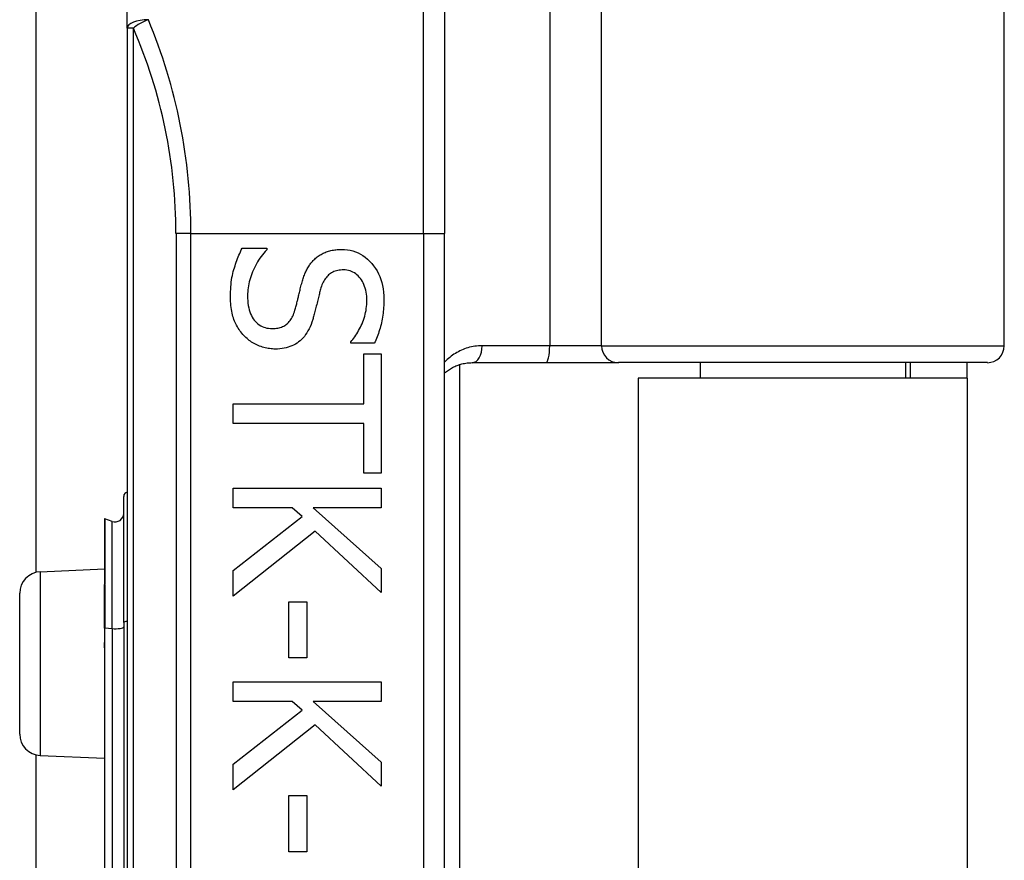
# Model space of a CAD drawing. Header units: inches. Extents: x 4 to 105, y 5 to 58.
# Tile 40 of 133: x 18.554 to 19.47, y 13.903 to 14.684. Entities that reach past the tile are written whole.
import ezdxf

# ---------------------------------------------------------------- set-up
doc = ezdxf.new("R2010")
doc.units = ezdxf.units.IN
doc.header["$MEASUREMENT"] = 0
doc.layers.add('Visible Edges(ANSI)', color=7, linetype='Continuous', lineweight=25)
doc.layers.add('Visible Tangent Edges(ANSI)', color=7, linetype='Continuous', lineweight=25)

msp = doc.modelspace()

# ---------------------------------------------------------------- linework, layer by layer
at = {"layer": 'Visible Edges(ANSI)'}
for p, q in [((18.56972, 14.17045), (18.56972, 34.60356)), ((18.65436, 14.6766), (18.65436, 14.96582)), ((19.47036, 14.38117), (19.47036, 14.96582)), ((18.94964, 14.89178), (18.94964, 14.4855)), ((18.65436, 14.6766), (18.65436, 12.79441)), ((18.94964, 12.9855), (18.94964, 14.4855)), ((18.76119, 14.47177), (18.78419, 14.47177)), ((18.78419, 14.47177), (18.78419, 14.47043)), ((18.86236, 14.38344), (18.86236, 14.38478)), ((18.88425, 14.38344), (18.86236, 14.38344)), ((18.87442, 14.37351), (18.89072, 14.37351)), ((18.87442, 14.32728), (18.87442, 14.37351)), ((18.89072, 14.37351), (18.89072, 14.26273)), ((18.96342, 14.36355), (18.96342, 13.10745)), ((18.97541, 14.36543), (19.04386, 14.36543)), ((19.04386, 14.36543), (19.11135, 14.36543)), ((19.45462, 14.36543), (19.11135, 14.36543)), ((19.18739, 14.36543), (19.18739, 14.351)), ((19.37834, 14.36543), (19.37834, 14.351)), ((19.38286, 14.36543), (19.38286, 14.351)), ((19.43586, 14.351), (19.43586, 14.36543)), ((19.43586, 14.351), (19.12986, 14.351)), ((19.12986, 14.351), (19.12986, 13.12)), ((19.43586, 14.351), (19.43586, 13.12)), ((18.75293, 14.30896), (18.75293, 14.32728)), ((18.75293, 14.32728), (18.87442, 14.32728)), ((18.87442, 14.30896), (18.75293, 14.30896)), ((18.87442, 14.26273), (18.87442, 14.30896)), ((18.89072, 14.26273), (18.87442, 14.26273)), ((18.75293, 14.24878), (18.89072, 14.24878)), ((18.75293, 14.23046), (18.75293, 14.24878)), ((18.89072, 14.24878), (18.89072, 14.23046)), ((18.65111, 14.12373), (18.65111, 14.24107)), ((18.80798, 14.23046), (18.75293, 14.23046)), ((18.81702, 14.22242), (18.80798, 14.23046)), ((18.82741, 14.23046), (18.89072, 14.17396)), ((18.89072, 14.23046), (18.82741, 14.23046)), ((18.63319, 14.21992), (18.63319, 14.15922)), ((18.64054, 14.2178), (18.63372, 14.22029)), ((18.75293, 14.17206), (18.81702, 14.22242)), ((18.8292, 14.20869), (18.75293, 14.14828)), ((18.89072, 14.15163), (18.8292, 14.20869)), ((18.57349, 14.17097), (18.63319, 14.17358)), ((18.75293, 14.14828), (18.75293, 14.17206)), ((18.89072, 14.17396), (18.89072, 14.15163)), ((18.63319, 14.15922), (18.63319, 14.15861)), ((18.63319, 14.1186), (18.63319, 14.15861)), ((18.55436, 14.02002), (18.55436, 14.15099)), ((18.80485, 14.14292), (18.8216, 14.14292)), ((18.80485, 14.09077), (18.80485, 14.14292)), ((18.8216, 14.14292), (18.8216, 14.09077)), ((18.63319, 14.1186), (18.63319, 14.10579)), ((18.65111, 14.12373), (18.65111, 13.79486)), ((18.63319, 14.10579), (18.63319, 14.10009)), ((18.63319, 14.10009), (18.63319, 13.78966)), ((18.8216, 14.09077), (18.80485, 14.09077)), ((18.75293, 14.06855), (18.89072, 14.06855)), ((18.75293, 14.05023), (18.75293, 14.06855)), ((18.89072, 14.06855), (18.89072, 14.05023)), ((18.80798, 14.05023), (18.75293, 14.05023)), ((18.81702, 14.04219), (18.80798, 14.05023)), ((18.82741, 14.05023), (18.89072, 13.99373)), ((18.89072, 14.05023), (18.82741, 14.05023)), ((18.75293, 13.99183), (18.81702, 14.04219)), ((18.8292, 14.02846), (18.75293, 13.96805)), ((18.89072, 13.9714), (18.8292, 14.02846)), ((18.56972, 13.47045), (18.56972, 14.00056)), ((18.57349, 14.00004), (18.63319, 13.99743)), ((18.75293, 13.96805), (18.75293, 13.99183)), ((18.89072, 13.99373), (18.89072, 13.9714)), ((18.80485, 13.96269), (18.8216, 13.96269)), ((18.80485, 13.91054), (18.80485, 13.96269)), ((18.8216, 13.96269), (18.8216, 13.91054)), ((18.8216, 13.91054), (18.80485, 13.91054))]:
    msp.add_line(p, q, dxfattribs=at)
at = {"layer": 'Visible Edges(ANSI)', "flags": 128}
for points in [[(18.75047, 14.42655), (18.75049, 14.42901), (18.75056, 14.43141), (18.75067, 14.43375), (18.75082, 14.43603), (18.75101, 14.43824), (18.75125, 14.44039), (18.75154, 14.44248), (18.75186, 14.44451), (18.75223, 14.44648), (18.75264, 14.44838), (18.7531, 14.45023), (18.7536, 14.45201), (18.75413, 14.45375), (18.75468, 14.45547), (18.75525, 14.45718), (18.75583, 14.45887), (18.75644, 14.46054), (18.75706, 14.4622), (18.7577, 14.46383), (18.75836, 14.46546), (18.75904, 14.46706), (18.75974, 14.46865), (18.76046, 14.47022), (18.76119, 14.47177)], [(18.78419, 14.47043), (18.78281, 14.46891), (18.78147, 14.46735), (18.78019, 14.46576), (18.77896, 14.46413), (18.77778, 14.46248), (18.77666, 14.46079), (18.77559, 14.45906), (18.77457, 14.4573), (18.7736, 14.45551), (18.77269, 14.45369), (18.77183, 14.45183), (18.77102, 14.44994), (18.77027, 14.44804), (18.76959, 14.44615), (18.76897, 14.44427), (18.76841, 14.4424), (18.76792, 14.44055), (18.7675, 14.4387), (18.76714, 14.43687), (18.76685, 14.43505), (18.76662, 14.43324), (18.76646, 14.43145), (18.76636, 14.42966), (18.76633, 14.42789)], [(18.82886, 14.46183), (18.82963, 14.46253), (18.83043, 14.46319), (18.83125, 14.46384), (18.83209, 14.46445), (18.83295, 14.46504), (18.83383, 14.4656), (18.83473, 14.46614), (18.83566, 14.46665), (18.83661, 14.46713), (18.83758, 14.46759), (18.83857, 14.46802), (18.83958, 14.46842), (18.84062, 14.4688), (18.84168, 14.46914), (18.84277, 14.46945), (18.84389, 14.46972), (18.84503, 14.46997), (18.8462, 14.47018), (18.84739, 14.47036), (18.84861, 14.47051), (18.84986, 14.47062), (18.85114, 14.4707), (18.85244, 14.47075), (18.85376, 14.47077)], [(18.85376, 14.47077), (18.85652, 14.47068), (18.8592, 14.4704), (18.8618, 14.46995), (18.86433, 14.46931), (18.86678, 14.4685), (18.86916, 14.4675), (18.87146, 14.46632), (18.87369, 14.46496), (18.87584, 14.46342), (18.87792, 14.46169), (18.87992, 14.45979), (18.88185, 14.4577), (18.88366, 14.45547), (18.88531, 14.45315), (18.8868, 14.45072), (18.88814, 14.4482), (18.88932, 14.44557), (18.89035, 14.44285), (18.89121, 14.44003), (18.89192, 14.43711), (18.89247, 14.43408), (18.89287, 14.43096), (18.8931, 14.42774), (18.89318, 14.42443)], [(18.81669, 14.43905), (18.81701, 14.44023), (18.81735, 14.44139), (18.8177, 14.44253), (18.81806, 14.44365), (18.81844, 14.44475), (18.81883, 14.44582), (18.81923, 14.44688), (18.81964, 14.44791), (18.82007, 14.44893), (18.82051, 14.44992), (18.82097, 14.45089), (18.82144, 14.45184), (18.82192, 14.45277), (18.82243, 14.45368), (18.82297, 14.45458), (18.82353, 14.45546), (18.82411, 14.45632), (18.82472, 14.45716), (18.82535, 14.45798), (18.826, 14.45879), (18.82668, 14.45958), (18.82738, 14.46035), (18.82811, 14.4611), (18.82886, 14.46183)], [(18.85566, 14.45167), (18.85423, 14.45164), (18.85286, 14.45154), (18.85153, 14.45138), (18.85024, 14.45116), (18.84901, 14.45087), (18.84783, 14.45051), (18.8467, 14.45009), (18.84561, 14.44961), (18.84457, 14.44906), (18.84359, 14.44845), (18.84265, 14.44778), (18.84176, 14.44704), (18.84091, 14.44624), (18.84011, 14.44538), (18.83934, 14.44447), (18.83861, 14.4435), (18.83793, 14.44247), (18.83728, 14.44138), (18.83667, 14.44024), (18.8361, 14.43905), (18.83557, 14.43779), (18.83508, 14.43648), (18.83463, 14.43512), (18.83422, 14.43369)], [(18.87732, 14.4232), (18.87728, 14.42528), (18.87716, 14.42731), (18.87695, 14.42926), (18.87666, 14.43114), (18.87629, 14.43296), (18.87583, 14.43471), (18.87529, 14.4364), (18.87467, 14.43801), (18.87396, 14.43956), (18.87318, 14.44104), (18.8723, 14.44245), (18.87135, 14.4438), (18.87033, 14.44506), (18.86925, 14.4462), (18.86813, 14.44724), (18.86695, 14.44817), (18.86572, 14.44899), (18.86444, 14.4497), (18.86311, 14.4503), (18.86172, 14.4508), (18.86028, 14.45118), (18.8588, 14.45145), (18.85725, 14.45162), (18.85566, 14.45167)], [(18.81044, 14.41415), (18.81073, 14.41521), (18.81102, 14.41624), (18.81129, 14.41727), (18.81157, 14.41828), (18.81183, 14.41927), (18.81208, 14.42025), (18.81233, 14.42122), (18.81257, 14.42217), (18.8128, 14.4231), (18.81303, 14.42402), (18.81324, 14.42493), (18.81345, 14.42582), (18.81366, 14.42672), (18.81388, 14.42766), (18.81411, 14.42864), (18.81436, 14.42965), (18.81461, 14.4307), (18.81487, 14.43178), (18.81515, 14.4329), (18.81544, 14.43406), (18.81573, 14.43525), (18.81604, 14.43648), (18.81636, 14.43775), (18.81669, 14.43905)], [(18.76633, 14.42789), (18.76637, 14.42541), (18.7665, 14.42303), (18.76672, 14.42076), (18.76703, 14.41859), (18.76742, 14.41652), (18.76791, 14.41456), (18.76848, 14.4127), (18.76913, 14.41094), (18.76988, 14.40928), (18.77071, 14.40773), (18.77163, 14.40628), (18.77264, 14.40494), (18.77372, 14.4037), (18.77485, 14.40257), (18.77605, 14.40154), (18.7773, 14.40063), (18.7786, 14.39982), (18.77997, 14.39912), (18.78138, 14.39853), (18.78286, 14.39804), (18.78439, 14.39766), (18.78598, 14.39739), (18.78763, 14.39723), (18.78933, 14.39718)], [(18.83422, 14.43369), (18.83396, 14.43271), (18.83369, 14.43168), (18.83341, 14.43063), (18.83313, 14.42953), (18.83284, 14.4284), (18.83255, 14.42723), (18.83225, 14.42603), (18.83194, 14.42478), (18.83162, 14.42351), (18.83131, 14.42219), (18.83098, 14.42084), (18.83065, 14.41946), (18.83031, 14.41807), (18.82999, 14.41672), (18.82966, 14.41542), (18.82934, 14.41415), (18.82903, 14.41292), (18.82872, 14.41174), (18.82842, 14.41059), (18.82812, 14.40948), (18.82782, 14.40841), (18.82753, 14.40738), (18.82724, 14.40639), (18.82696, 14.40544)], [(18.76298, 14.39059), (18.76199, 14.3917), (18.76105, 14.39284), (18.76014, 14.394), (18.75927, 14.39518), (18.75844, 14.39639), (18.75765, 14.39763), (18.75689, 14.39888), (18.75618, 14.40017), (18.7555, 14.40148), (18.75487, 14.40281), (18.75427, 14.40417), (18.75371, 14.40555), (18.75319, 14.40698), (18.75272, 14.40846), (18.75229, 14.41001), (18.75191, 14.41161), (18.75157, 14.41327), (18.75128, 14.41499), (18.75103, 14.41677), (18.75083, 14.41861), (18.75067, 14.4205), (18.75056, 14.42246), (18.75049, 14.42447), (18.75047, 14.42655)], [(18.86236, 14.38478), (18.86335, 14.38591), (18.86433, 14.38708), (18.86528, 14.38831), (18.86621, 14.38959), (18.86711, 14.39091), (18.868, 14.39229), (18.86886, 14.39372), (18.86971, 14.39521), (18.87053, 14.39674), (18.87132, 14.39832), (18.8721, 14.39996), (18.87286, 14.40165), (18.87357, 14.40336), (18.87422, 14.4051), (18.87481, 14.40684), (18.87534, 14.40861), (18.8758, 14.41038), (18.87621, 14.41217), (18.87655, 14.41397), (18.87683, 14.41579), (18.87704, 14.41762), (18.8772, 14.41947), (18.87729, 14.42132), (18.87732, 14.4232)], [(18.89318, 14.42443), (18.89316, 14.4225), (18.89312, 14.42059), (18.89304, 14.4187), (18.89293, 14.41683), (18.89278, 14.41498), (18.89261, 14.41315), (18.8924, 14.41133), (18.89216, 14.40954), (18.89189, 14.40776), (18.89159, 14.406), (18.89126, 14.40426), (18.89089, 14.40254), (18.8905, 14.40084), (18.89007, 14.39915), (18.88962, 14.39749), (18.88914, 14.39585), (18.88862, 14.39423), (18.88809, 14.39263), (18.88752, 14.39105), (18.88692, 14.38949), (18.8863, 14.38795), (18.88564, 14.38642), (18.88496, 14.38492), (18.88425, 14.38344)], [(18.78933, 14.39718), (18.79069, 14.39721), (18.792, 14.39729), (18.79327, 14.39743), (18.79449, 14.39763), (18.79567, 14.39789), (18.79681, 14.3982), (18.79791, 14.39857), (18.79896, 14.39899), (18.79997, 14.39947), (18.80093, 14.40001), (18.80185, 14.4006), (18.80273, 14.40125), (18.80357, 14.40197), (18.80437, 14.40274), (18.80514, 14.40359), (18.80587, 14.4045), (18.80657, 14.40547), (18.80723, 14.40652), (18.80785, 14.40762), (18.80844, 14.4088), (18.80899, 14.41004), (18.80951, 14.41134), (18.80999, 14.41271), (18.81044, 14.41415)], [(18.82696, 14.40544), (18.82621, 14.40313), (18.82539, 14.40093), (18.82451, 14.39883), (18.82357, 14.39683), (18.82257, 14.39494), (18.82151, 14.39316), (18.82038, 14.39148), (18.8192, 14.38991), (18.81795, 14.38844), (18.81664, 14.38708), (18.81527, 14.38582), (18.81384, 14.38467), (18.81235, 14.38362), (18.81081, 14.38266), (18.8092, 14.38179), (18.80755, 14.38101), (18.80583, 14.38033), (18.80406, 14.37973), (18.80223, 14.37923), (18.80034, 14.37882), (18.7984, 14.3785), (18.7964, 14.37827), (18.79435, 14.37813), (18.79223, 14.37808)], [(18.79223, 14.37808), (18.79088, 14.37811), (18.78953, 14.37818), (18.78818, 14.37829), (18.78684, 14.37845), (18.7855, 14.37866), (18.78417, 14.37891), (18.78284, 14.3792), (18.78151, 14.37955), (18.7802, 14.37994), (18.77888, 14.38037), (18.77757, 14.38085), (18.77627, 14.38138), (18.77498, 14.38195), (18.77373, 14.38255), (18.7725, 14.38319), (18.77132, 14.38387), (18.77016, 14.38458), (18.76904, 14.38533), (18.76795, 14.38611), (18.76689, 14.38694), (18.76586, 14.3878), (18.76487, 14.38869), (18.76391, 14.38962), (18.76298, 14.39059)], [(18.94965, 14.35584), (18.95052, 14.35657), (18.95141, 14.35727), (18.95232, 14.35795), (18.95325, 14.3586), (18.9542, 14.35922), (18.95516, 14.35982), (18.95615, 14.36039), (18.95715, 14.36093), (18.95817, 14.36145), (18.95921, 14.36193), (18.96026, 14.36239), (18.96133, 14.36282), (18.96242, 14.36322), (18.96353, 14.36359), (18.96465, 14.36393), (18.96579, 14.36423), (18.96695, 14.3645), (18.96812, 14.36474), (18.96931, 14.36495), (18.97051, 14.36512), (18.97172, 14.36525), (18.97294, 14.36535), (18.97417, 14.36541), (18.97541, 14.36543)]]:
    msp.add_lwpolyline(points, dxfattribs=at)
at = {"layer": 'Visible Edges(ANSI)'}
for centre, radius, start, end in [((19.45462, 14.38117), 0.01575, 270, 0), ((18.65505, 14.24107), 0.00394, 100.02047, 180), ((18.63358, 14.21992), 0.000394, 70, 180), ((18.64324, 14.2252), 0.00787, 250, 0), ((18.57436, 14.15099), 0.02, 92.5, 180), ((18.57436, 14.02002), 0.02, 180, 267.5)]:
    msp.add_arc(centre, radius, start, end, dxfattribs=at)
at = {"layer": 'Visible Tangent Edges(ANSI)'}
for p, q in [((19.04742, 14.96582), (19.04742, 14.38117)), ((19.09562, 14.38117), (19.09562, 14.96582)), ((18.92995, 14.4855), (18.92995, 14.90843)), ((18.66013, 14.6766), (18.65436, 14.6766)), ((18.66013, 12.79441), (18.66013, 14.6766)), ((18.7137, 14.4855), (18.69978, 14.4855)), ((18.69978, 14.4855), (18.69978, 12.9855)), ((18.7137, 14.4855), (18.92995, 14.4855)), ((18.7137, 12.9855), (18.7137, 14.4855)), ((18.92995, 14.4855), (18.92995, 12.9855)), ((18.92995, 14.4855), (18.94964, 14.4855)), ((19.04742, 14.38117), (18.98456, 14.38117)), ((19.09562, 14.38117), (19.04742, 14.38117)), ((19.09562, 14.38117), (19.47036, 14.38117)), ((18.63372, 14.22029), (18.63372, 14.15942)), ((18.64054, 14.11801), (18.64054, 14.2178)), ((18.57349, 14.17097), (18.57349, 14.00004)), ((18.63345, 14.15871), (18.63345, 14.11865)), ((18.63345, 14.10584), (18.63345, 14.11865)), ((18.63345, 14.11865), (18.64054, 14.11801)), ((18.64054, 14.11801), (18.64054, 13.78914)), ((18.63372, 13.78975), (18.63372, 14.10018))]:
    msp.add_line(p, q, dxfattribs=at)
at = {"layer": 'Visible Tangent Edges(ANSI)', "flags": 128}
for points in [[(18.98456, 14.38117), (18.98285, 14.38114), (18.98116, 14.38105), (18.97949, 14.3809), (18.97782, 14.38068), (18.97618, 14.38041), (18.97456, 14.38009), (18.97296, 14.37971), (18.97138, 14.37927), (18.96983, 14.37879), (18.9683, 14.37826), (18.9668, 14.37767), (18.96532, 14.37704), (18.96387, 14.37636), (18.96244, 14.37564), (18.96104, 14.37486), (18.95967, 14.37405), (18.95832, 14.37319), (18.957, 14.37229), (18.9557, 14.37135), (18.95444, 14.37037), (18.9532, 14.36934), (18.95198, 14.36827), (18.9508, 14.36715), (18.94965, 14.36599)], [(18.63345, 14.15871), (18.63344, 14.15875), (18.63342, 14.15879), (18.6334, 14.15883), (18.63339, 14.15887), (18.63337, 14.1589), (18.63336, 14.15893), (18.63334, 14.15896), (18.63333, 14.15899), (18.63331, 14.15901), (18.6333, 14.15903), (18.63328, 14.15905), (18.63327, 14.15907), (18.63326, 14.15909), (18.63325, 14.15911), (18.63324, 14.15912), (18.63323, 14.15913), (18.63322, 14.15915), (18.63321, 14.15916), (18.63321, 14.15917), (18.6332, 14.15918), (18.6332, 14.15919), (18.63319, 14.1592), (18.63319, 14.15921), (18.63319, 14.15922)], [(18.63345, 14.15871), (18.63347, 14.15873), (18.63349, 14.15876), (18.63351, 14.15879), (18.63353, 14.15881), (18.63355, 14.15884), (18.63356, 14.15887), (18.63358, 14.15889), (18.63359, 14.15892), (18.63361, 14.15895), (18.63362, 14.15898), (18.63363, 14.15901), (18.63365, 14.15904), (18.63366, 14.15907), (18.63367, 14.1591), (18.63368, 14.15913), (18.63369, 14.15916), (18.63369, 14.15919), (18.6337, 14.15923), (18.63371, 14.15926), (18.63371, 14.15929), (18.63371, 14.15932), (18.63372, 14.15936), (18.63372, 14.15939), (18.63372, 14.15942)], [(18.63319, 14.10009), (18.63319, 14.10034), (18.63319, 14.10058), (18.6332, 14.10082), (18.6332, 14.10106), (18.63321, 14.1013), (18.63322, 14.10154), (18.63323, 14.10179), (18.63324, 14.10203), (18.63325, 14.10227), (18.63326, 14.10251), (18.63327, 14.10275), (18.63328, 14.10299), (18.6333, 14.10323), (18.63331, 14.10347), (18.63332, 14.10371), (18.63334, 14.10394), (18.63335, 14.10418), (18.63337, 14.10442), (18.63338, 14.10466), (18.6334, 14.1049), (18.63341, 14.10513), (18.63343, 14.10537), (18.63344, 14.1056), (18.63345, 14.10584)], [(18.63372, 14.10018), (18.63372, 14.10042), (18.63372, 14.10065), (18.63371, 14.10089), (18.63371, 14.10112), (18.6337, 14.10136), (18.63369, 14.1016), (18.63368, 14.10183), (18.63367, 14.10207), (18.63366, 14.1023), (18.63365, 14.10254), (18.63364, 14.10277), (18.63363, 14.10301), (18.63361, 14.10324), (18.6336, 14.10348), (18.63359, 14.10372), (18.63357, 14.10395), (18.63356, 14.10419), (18.63354, 14.10442), (18.63353, 14.10466), (18.63351, 14.10489), (18.6335, 14.10513), (18.63348, 14.10537), (18.63347, 14.1056), (18.63345, 14.10584)]]:
    msp.add_lwpolyline(points, dxfattribs=at)
at = {"layer": 'Visible Tangent Edges(ANSI)'}
msp.add_arc((18.21946, 14.4855), 0.48031, 0, 23.44387, dxfattribs=at)
for centre, major_axis, ratio, start_param, end_param in [((18.67405, 14.6766), (-0.01969, 0), 0.39785, 4.712389, 6.283185), ((18.67405, 14.6766), (0.01806, 0.00783), 0.369668, 1.411843, 2.276718), ((18.23338, 14.4855), (0, 0.5), 0.96063, 4.712389, 5.121562), ((18.97541, 14.38117), (0, -0.01575), 0.580671, 0, 1.570796), ((19.04386, 14.38117), (0, -0.01575), 0.225879, 0, 1.570796), ((19.11135, 14.38117), (0, -0.01575), 0.998608, 4.712389, 6.283185), ((18.63358, 14.15922), (-0.000394, 0), 0.548442, 4.363323, 6.283185), ((18.63339, 14.15861), (-0.000197, 0), 0.542742, 4.363323, 6.283185), ((18.63339, 14.1186), (-0.000197, 0), 0.245714, 4.363323, 6.283185), ((18.64324, 14.11983), (0.00787, 0), 0.245714, 4.363323, 6.283185), ((18.65505, 14.12373), (-0.00394, 0), 0.245714, 4.887279, 6.283185), ((18.63339, 14.10579), (-0.000197, 0), 0.245714, 4.363323, 6.283185), ((18.63358, 14.10009), (-0.000394, 0), 0.245714, 4.363323, 6.283185)]:
    msp.add_ellipse(centre, major_axis=major_axis, ratio=ratio, start_param=start_param, end_param=end_param, dxfattribs=at)

doc.saveas('drawing.dxf')
